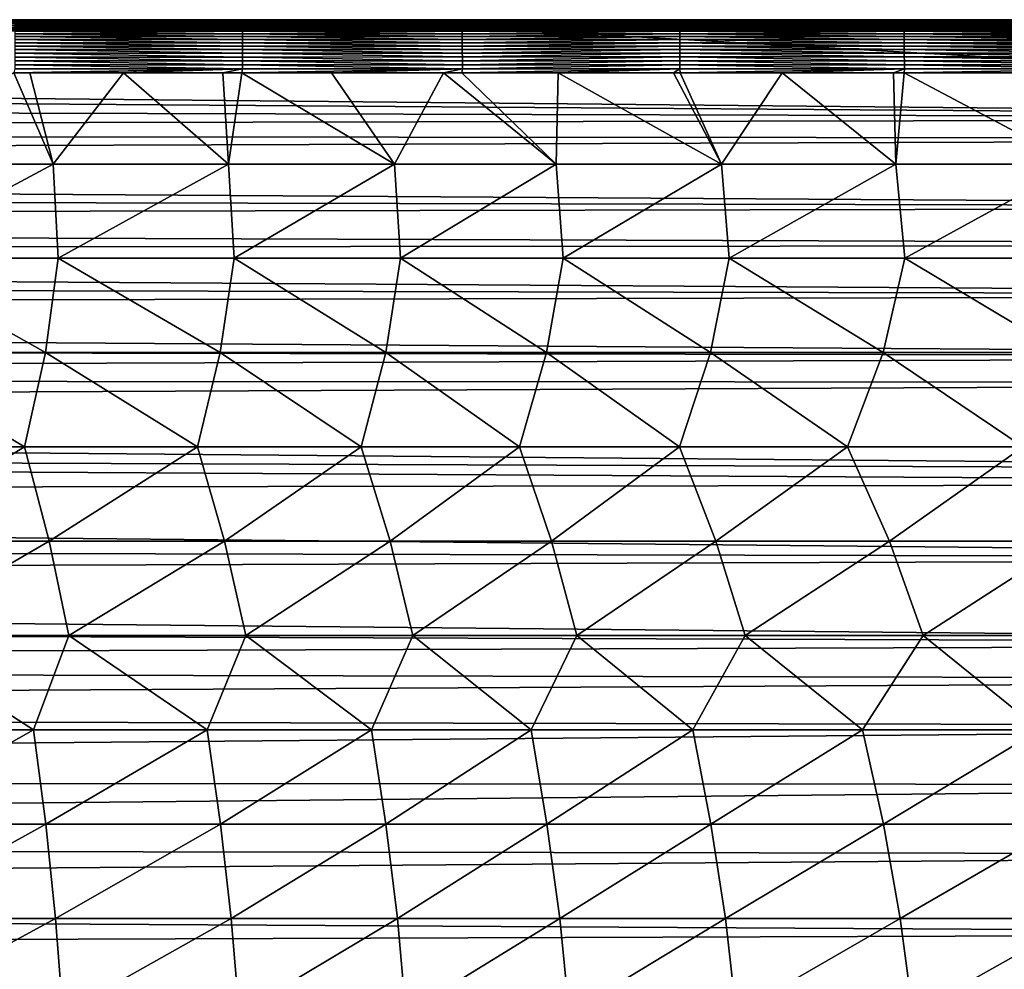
# Model space of a CAD drawing. Header units: metres. Extents: x -31 to 167, y -24 to 31.
# Tile 129 of 155: x 109 to 126, y 6 to 22. Entities that reach past the tile are written whole.
import ezdxf

# ---------------------------------------------------------------- set-up
doc = ezdxf.new("R2010")
doc.units = ezdxf.units.M
doc.layers.add('solid_12_381_042_XXX', color=7, linetype='CONTINUOUS')

msp = doc.modelspace()

# ---------------------------------------------------------------- linework, layer by layer
at = {"layer": 'solid_12_381_042_XXX'}
for points in [[(90, 22.5, 109.275703), (140.870148, 22.5, 113.861488), (145, 22.5, 113.768379)], [(145, 22.5, 111.521942), (90, 22.5, 109.275703), (145, 22.5, 113.768379)], [(90, 22.5, 109.275703), (138.359375, 22.5, 113.915016), (140.870148, 22.5, 113.861488)], [(90, 22.5, 109.275703), (136.76976, 22.5, 113.947441), (138.359375, 22.5, 113.915016)], [(90, 22.5, 109.275703), (132.662994, 22.5, 114.02552), (136.76976, 22.5, 113.947441)], [(90, 22.5, 109.275703), (132.464401, 22.5, 114.029099), (132.662994, 22.5, 114.02552)], [(90, 22.5, 109.275703), (128.499863, 22.5, 114.095352), (132.464401, 22.5, 114.029099)], [(90, 22.5, 109.275703), (127.231369, 22.5, 114.115143), (128.499863, 22.5, 114.095352)], [(90, 22.5, 109.275703), (124.454163, 22.5, 114.156616), (127.231369, 22.5, 114.115143)], [(90, 22.5, 109.275703), (122.58474, 22.5, 114.182297), (124.454163, 22.5, 114.156616)], [(90, 22.5, 109.275703), (120.543068, 22.5, 114.208038), (122.58474, 22.5, 114.182297)], [(90, 22.5, 109.275703), (118.088341, 22.5, 114.235878), (120.543068, 22.5, 114.208038)], [(90, 22.5, 109.275703), (116.681335, 22.5, 114.250275), (118.088341, 22.5, 114.235878)], [(90, 22.5, 109.275703), (113.50251, 22.5, 114.279587), (116.681335, 22.5, 114.250275)], [(90, 22.5, 109.275703), (112.786064, 22.5, 114.285835), (113.50251, 22.5, 114.279587)], [(90, 22.5, 109.275703), (109.439697, 22.5, 114.312439), (112.786064, 22.5, 114.285835)], [(90, 22.5, 109.275703), (108.795273, 22.5, 114.317009), (109.439697, 22.5, 114.312439)], [(145, 22.5, 111.521942), (145, 22.5, 109.275703), (90, 22.5, 109.275703)], [(145, 22.494688, 109.140945), (90, 22.5, 109.275703), (145, 22.5, 109.275703)], [(90, 22.498213, 109.183754), (90, 22.5, 109.275703), (145, 22.494688, 109.140945)], [(90, 22.487947, 109.095184), (90, 22.498213, 109.183754), (145, 22.494688, 109.140945)], [(90, 22.487947, 109.095184), (145, 22.494688, 109.140945), (145, 22.48793, 109.095093)], [(90, 22.465952, 109.010979), (90, 22.487947, 109.095184), (145, 22.48793, 109.095093)], [(90, 22.465952, 109.010979), (145, 22.48793, 109.095093), (145, 22.465788, 109.010506)], [(90, 22.4312, 108.931091), (90, 22.465952, 109.010979), (145, 22.465788, 109.010506)], [(90, 22.4312, 108.931091), (145, 22.465788, 109.010506), (145, 22.431112, 108.930923)], [(90, 22.4312, 108.931091), (145, 22.431112, 108.930923), (145, 22.407797, 108.890213)], [(90, 22.384474, 108.854919), (90, 22.4312, 108.931091), (145, 22.407797, 108.890213)], [(90, 22.384474, 108.854919), (145, 22.407797, 108.890213), (145, 22.328754, 108.781067)], [(90, 22.384474, 108.854919), (145, 22.328754, 108.781067), (117.499939, 22.328751, 108.781059)], [(90, 22.384474, 108.854919), (117.499939, 22.328751, 108.781059), (90, 22.328833, 108.781166)], [(108.826462, 22.497236, 114.388275), (109.439697, 22.5, 114.312439), (108.795273, 22.5, 114.317009)], [(108.826462, 22.497236, 114.388275), (112.834526, 22.49728, 114.357048), (109.439697, 22.5, 114.312439)], [(108.826462, 22.497236, 114.388275), (112.835114, 22.489288, 114.428345), (112.834526, 22.49728, 114.357048)], [(108.826462, 22.497236, 114.388275), (108.826973, 22.489204, 114.459541), (112.835114, 22.489288, 114.428345)], [(108.826973, 22.489204, 114.459541), (112.835693, 22.476164, 114.498894), (112.835114, 22.489288, 114.428345)], [(108.826973, 22.489204, 114.459541), (108.827477, 22.476048, 114.53006), (112.835693, 22.476164, 114.498894)], [(108.827477, 22.476048, 114.53006), (112.836266, 22.458052, 114.568359), (112.835693, 22.476164, 114.498894)], [(108.827477, 22.476048, 114.53006), (108.827972, 22.457907, 114.59948), (112.836266, 22.458052, 114.568359)], [(108.827972, 22.457907, 114.59948), (112.83683, 22.435093, 114.636383), (112.836266, 22.458052, 114.568359)], [(108.827972, 22.457907, 114.59948), (108.828453, 22.434925, 114.667465), (112.83683, 22.435093, 114.636383)], [(108.828453, 22.434925, 114.667465), (112.837372, 22.407434, 114.702621), (112.83683, 22.435093, 114.636383)], [(108.828453, 22.434925, 114.667465), (108.828926, 22.407248, 114.733673), (112.837372, 22.407434, 114.702621)], [(108.828926, 22.407248, 114.733673), (112.837898, 22.375216, 114.766739), (112.837372, 22.407434, 114.702621)], [(108.828926, 22.407248, 114.733673), (108.829384, 22.375017, 114.797745), (112.837898, 22.375216, 114.766739)], [(108.829384, 22.375017, 114.797745), (112.838409, 22.338583, 114.828384), (112.837898, 22.375216, 114.766739)], [(108.829384, 22.375017, 114.797745), (108.829819, 22.338373, 114.859352), (112.838409, 22.338583, 114.828384)], [(112.834526, 22.49728, 114.357048), (112.786064, 22.5, 114.285835), (109.439697, 22.5, 114.312439)], [(113.50251, 22.5, 114.279587), (112.786064, 22.5, 114.285835), (116.700806, 22.497295, 114.321938)], [(112.834526, 22.49728, 114.357048), (116.700806, 22.497295, 114.321938), (112.786064, 22.5, 114.285835)], [(112.834526, 22.49728, 114.357048), (116.701515, 22.489315, 114.393242), (116.700806, 22.497295, 114.321938)], [(112.834526, 22.49728, 114.357048), (112.835114, 22.489288, 114.428345), (116.701515, 22.489315, 114.393242)], [(112.835114, 22.489288, 114.428345), (116.702217, 22.4762, 114.463806), (116.701515, 22.489315, 114.393242)], [(112.835114, 22.489288, 114.428345), (112.835693, 22.476164, 114.498894), (116.702217, 22.4762, 114.463806)], [(112.835693, 22.476164, 114.498894), (116.702911, 22.458097, 114.533279), (116.702217, 22.4762, 114.463806)], [(112.835693, 22.476164, 114.498894), (112.836266, 22.458052, 114.568359), (116.702911, 22.458097, 114.533279)], [(112.836266, 22.458052, 114.568359), (116.703583, 22.435148, 114.601311), (116.702911, 22.458097, 114.533279)], [(112.836266, 22.458052, 114.568359), (112.83683, 22.435093, 114.636383), (116.703583, 22.435148, 114.601311)], [(112.83683, 22.435093, 114.636383), (116.704247, 22.407494, 114.667564), (116.703583, 22.435148, 114.601311)], [(112.83683, 22.435093, 114.636383), (112.837372, 22.407434, 114.702621), (116.704247, 22.407494, 114.667564)], [(112.837372, 22.407434, 114.702621), (116.70488, 22.37528, 114.731697), (116.704247, 22.407494, 114.667564)], [(112.837372, 22.407434, 114.702621), (112.837898, 22.375216, 114.766739), (116.70488, 22.37528, 114.731697)], [(112.837898, 22.375216, 114.766739), (116.705498, 22.33865, 114.793358), (116.70488, 22.37528, 114.731697)], [(112.837898, 22.375216, 114.766739), (112.838409, 22.338583, 114.828384), (116.705498, 22.33865, 114.793358)], [(116.700806, 22.497295, 114.321938), (116.681335, 22.5, 114.250275), (113.50251, 22.5, 114.279587)], [(118.088341, 22.5, 114.235878), (116.681335, 22.5, 114.250275), (116.700806, 22.497295, 114.321938)], [(116.700806, 22.497295, 114.321938), (120.543068, 22.5, 114.208038), (118.088341, 22.5, 114.235878)], [(116.700806, 22.497295, 114.321938), (120.52887, 22.497293, 114.279861), (120.543068, 22.5, 114.208038)], [(116.700806, 22.497295, 114.321938), (116.701515, 22.489315, 114.393242), (120.52887, 22.497293, 114.279861)], [(116.701515, 22.489315, 114.393242), (120.529724, 22.489311, 114.351166), (120.52887, 22.497293, 114.279861)], [(116.701515, 22.489315, 114.393242), (116.702217, 22.4762, 114.463806), (120.529724, 22.489311, 114.351166)], [(116.702217, 22.4762, 114.463806), (120.530579, 22.476194, 114.42173), (120.529724, 22.489311, 114.351166)], [(116.702217, 22.4762, 114.463806), (116.702911, 22.458097, 114.533279), (120.530579, 22.476194, 114.42173)], [(116.702911, 22.458097, 114.533279), (120.53141, 22.45809, 114.491196), (120.530579, 22.476194, 114.42173)], [(116.702911, 22.458097, 114.533279), (116.703583, 22.435148, 114.601311), (120.53141, 22.45809, 114.491196)], [(116.703583, 22.435148, 114.601311), (120.532234, 22.435139, 114.559227), (120.53141, 22.45809, 114.491196)], [(116.703583, 22.435148, 114.601311), (116.704247, 22.407494, 114.667564), (120.532234, 22.435139, 114.559227)], [(116.704247, 22.407494, 114.667564), (120.533028, 22.407484, 114.625481), (120.532234, 22.435139, 114.559227)], [(116.704247, 22.407494, 114.667564), (116.70488, 22.37528, 114.731697), (120.533028, 22.407484, 114.625481)], [(116.70488, 22.37528, 114.731697), (120.533806, 22.375271, 114.689606), (120.533028, 22.407484, 114.625481)], [(116.70488, 22.37528, 114.731697), (116.705498, 22.33865, 114.793358), (120.533806, 22.375271, 114.689606)], [(116.705498, 22.33865, 114.793358), (120.534546, 22.33864, 114.751259), (120.533806, 22.375271, 114.689606)], [(120.52887, 22.497293, 114.279861), (122.58474, 22.5, 114.182297), (120.543068, 22.5, 114.208038)], [(120.52887, 22.497293, 114.279861), (124.477798, 22.497324, 114.227913), (122.58474, 22.5, 114.182297)], [(120.52887, 22.497293, 114.279861), (124.478798, 22.489367, 114.299232), (124.477798, 22.497324, 114.227913)], [(120.52887, 22.497293, 114.279861), (120.529724, 22.489311, 114.351166), (124.478798, 22.489367, 114.299232)], [(120.529724, 22.489311, 114.351166), (124.479782, 22.476274, 114.36982), (124.478798, 22.489367, 114.299232)], [(120.529724, 22.489311, 114.351166), (120.530579, 22.476194, 114.42173), (124.479782, 22.476274, 114.36982)], [(120.530579, 22.476194, 114.42173), (124.480759, 22.458189, 114.439308), (124.479782, 22.476274, 114.36982)], [(120.530579, 22.476194, 114.42173), (120.53141, 22.45809, 114.491196), (124.480759, 22.458189, 114.439308)], [(120.53141, 22.45809, 114.491196), (124.481705, 22.435253, 114.507362), (124.480759, 22.458189, 114.439308)], [(120.53141, 22.45809, 114.491196), (120.532234, 22.435139, 114.559227), (124.481705, 22.435253, 114.507362)], [(120.532234, 22.435139, 114.559227), (124.482635, 22.407612, 114.573639), (124.481705, 22.435253, 114.507362)], [(120.532234, 22.435139, 114.559227), (120.533028, 22.407484, 114.625481), (124.482635, 22.407612, 114.573639)], [(120.533028, 22.407484, 114.625481), (124.483536, 22.375406, 114.637794), (124.482635, 22.407612, 114.573639)], [(120.533028, 22.407484, 114.625481), (120.533806, 22.375271, 114.689606), (124.483536, 22.375406, 114.637794)], [(120.533806, 22.375271, 114.689606), (124.484398, 22.338781, 114.699471), (124.483536, 22.375406, 114.637794)], [(120.533806, 22.375271, 114.689606), (120.534546, 22.33864, 114.751259), (124.484398, 22.338781, 114.699471)], [(124.477798, 22.497324, 114.227913), (124.454163, 22.5, 114.156616), (122.58474, 22.5, 114.182297)], [(127.231369, 22.5, 114.115143), (124.454163, 22.5, 114.156616), (128.54715, 22.497335, 114.166687)], [(124.477798, 22.497324, 114.227913), (128.54715, 22.497335, 114.166687), (124.454163, 22.5, 114.156616)], [(124.477798, 22.497324, 114.227913), (128.548294, 22.489391, 114.238022), (128.54715, 22.497335, 114.166687)], [(124.477798, 22.497324, 114.227913), (124.478798, 22.489367, 114.299232), (128.548294, 22.489391, 114.238022)], [(124.478798, 22.489367, 114.299232), (128.549438, 22.476307, 114.308609), (128.548294, 22.489391, 114.238022)], [(124.478798, 22.489367, 114.299232), (124.479782, 22.476274, 114.36982), (128.549438, 22.476307, 114.308609)], [(124.479782, 22.476274, 114.36982), (128.550552, 22.458231, 114.378113), (128.549438, 22.476307, 114.308609)], [(124.479782, 22.476274, 114.36982), (124.480759, 22.458189, 114.439308), (128.550552, 22.458231, 114.378113)], [(124.480759, 22.458189, 114.439308), (128.551651, 22.435301, 114.446175), (128.550552, 22.458231, 114.378113)], [(124.480759, 22.458189, 114.439308), (124.481705, 22.435253, 114.507362), (128.551651, 22.435301, 114.446175)], [(124.481705, 22.435253, 114.507362), (128.552704, 22.407665, 114.512466), (128.551651, 22.435301, 114.446175)], [(124.481705, 22.435253, 114.507362), (124.482635, 22.407612, 114.573639), (128.552704, 22.407665, 114.512466)], [(124.482635, 22.407612, 114.573639), (128.553741, 22.375463, 114.576622), (128.552704, 22.407665, 114.512466)], [(124.482635, 22.407612, 114.573639), (124.483536, 22.375406, 114.637794), (128.553741, 22.375463, 114.576622)], [(124.483536, 22.375406, 114.637794), (128.554733, 22.338842, 114.638313), (128.553741, 22.375463, 114.576622)], [(124.483536, 22.375406, 114.637794), (124.484398, 22.338781, 114.699471), (128.554733, 22.338842, 114.638313)], [(90, 22.328833, 108.781166), (117.499939, 22.328751, 108.781059), (16.400711, 22.017408, 108.388771)], [(16.400711, 22.017408, 108.388771), (117.499939, 22.328751, 108.781059), (144.999969, 20.76133, 106.882416)], [(108.829819, 22.338373, 114.859352), (112.838898, 22.297676, 114.887215), (112.838409, 22.338583, 114.828384)], [(108.829819, 22.338373, 114.859352), (108.830238, 22.297464, 114.918144), (112.838898, 22.297676, 114.887215)], [(108.830238, 22.297464, 114.918144), (112.839355, 22.252642, 114.942886), (112.838898, 22.297676, 114.887215)], [(108.830238, 22.297464, 114.918144), (108.830635, 22.252428, 114.973778), (112.839355, 22.252642, 114.942886)], [(108.830635, 22.252428, 114.973778), (112.839783, 22.203625, 114.995056), (112.839355, 22.252642, 114.942886)], [(108.830635, 22.252428, 114.973778), (108.831009, 22.203415, 115.025909), (112.839783, 22.203625, 114.995056)], [(108.831009, 22.203415, 115.025909), (112.840179, 22.150866, 115.043472), (112.839783, 22.203625, 114.995056)], [(108.831009, 22.203415, 115.025909), (108.831352, 22.150663, 115.074287), (112.840179, 22.150866, 115.043472)], [(112.838409, 22.338583, 114.828384), (116.706085, 22.297747, 114.852196), (116.705498, 22.33865, 114.793358)], [(112.838409, 22.338583, 114.828384), (112.838898, 22.297676, 114.887215), (116.706085, 22.297747, 114.852196)], [(112.838898, 22.297676, 114.887215), (116.706635, 22.252712, 114.907883), (116.706085, 22.297747, 114.852196)], [(112.838898, 22.297676, 114.887215), (112.839355, 22.252642, 114.942886), (116.706635, 22.252712, 114.907883)], [(112.839355, 22.252642, 114.942886), (116.707153, 22.203693, 114.96006), (116.706635, 22.252712, 114.907883)], [(112.839355, 22.252642, 114.942886), (112.839783, 22.203625, 114.995056), (116.707153, 22.203693, 114.96006)], [(112.839783, 22.203625, 114.995056), (116.707642, 22.150932, 115.008484), (116.707153, 22.203693, 114.96006)], [(112.839783, 22.203625, 114.995056), (112.840179, 22.150866, 115.043472), (116.707642, 22.150932, 115.008484)], [(116.705498, 22.33865, 114.793358), (116.706085, 22.297747, 114.852196), (120.534546, 22.33864, 114.751259)], [(116.706085, 22.297747, 114.852196), (120.535255, 22.297735, 114.810097), (120.534546, 22.33864, 114.751259)], [(116.706085, 22.297747, 114.852196), (116.706635, 22.252712, 114.907883), (120.535255, 22.297735, 114.810097)], [(116.706635, 22.252712, 114.907883), (120.535927, 22.252701, 114.865776), (120.535255, 22.297735, 114.810097)], [(116.706635, 22.252712, 114.907883), (116.707153, 22.203693, 114.96006), (120.535927, 22.252701, 114.865776)], [(116.707153, 22.203693, 114.96006), (120.536552, 22.203684, 114.917953), (120.535927, 22.252701, 114.865776)], [(116.707153, 22.203693, 114.96006), (116.707642, 22.150932, 115.008484), (120.536552, 22.203684, 114.917953)], [(116.707642, 22.150932, 115.008484), (120.53714, 22.150921, 114.966377), (120.536552, 22.203684, 114.917953)], [(117.499939, 22.328751, 108.781059), (145, 22.328754, 108.781067), (144.999969, 20.76133, 106.882416)], [(120.534546, 22.33864, 114.751259), (124.485222, 22.29788, 114.758339), (124.484398, 22.338781, 114.699471)], [(120.534546, 22.33864, 114.751259), (120.535255, 22.297735, 114.810097), (124.485222, 22.29788, 114.758339)], [(120.535255, 22.297735, 114.810097), (124.486, 22.252846, 114.814041), (124.485222, 22.29788, 114.758339)], [(120.535255, 22.297735, 114.810097), (120.535927, 22.252701, 114.865776), (124.486, 22.252846, 114.814041)], [(120.535927, 22.252701, 114.865776), (124.486732, 22.203827, 114.866249), (124.486, 22.252846, 114.814041)], [(120.535927, 22.252701, 114.865776), (120.536552, 22.203684, 114.917953), (124.486732, 22.203827, 114.866249)], [(120.536552, 22.203684, 114.917953), (124.487404, 22.15106, 114.914688), (124.486732, 22.203827, 114.866249)], [(120.536552, 22.203684, 114.917953), (120.53714, 22.150921, 114.966377), (124.487404, 22.15106, 114.914688)], [(124.484398, 22.338781, 114.699471), (128.555679, 22.297941, 114.697189), (128.554733, 22.338842, 114.638313)], [(124.484398, 22.338781, 114.699471), (124.485222, 22.29788, 114.758339), (128.555679, 22.297941, 114.697189)], [(124.485222, 22.29788, 114.758339), (128.55658, 22.252909, 114.752899), (128.555679, 22.297941, 114.697189)], [(124.485222, 22.29788, 114.758339), (124.486, 22.252846, 114.814041), (128.55658, 22.252909, 114.752899)], [(124.486, 22.252846, 114.814041), (128.557419, 22.203886, 114.805115), (128.55658, 22.252909, 114.752899)], [(124.486, 22.252846, 114.814041), (124.486732, 22.203827, 114.866249), (128.557419, 22.203886, 114.805115)], [(124.486732, 22.203827, 114.866249), (128.558197, 22.151117, 114.853569), (128.557419, 22.203886, 114.805115)], [(124.486732, 22.203827, 114.866249), (124.487404, 22.15106, 114.914688), (128.558197, 22.151117, 114.853569)], [(17.274708, 21.67658, 107.967888), (16.400711, 22.017408, 108.388771), (144.999969, 20.76133, 106.882416)], [(108.831352, 22.150663, 115.074287), (112.840546, 22.094696, 115.087959), (112.840179, 22.150866, 115.043472)], [(108.831352, 22.150663, 115.074287), (108.831673, 22.094505, 115.118744), (112.840546, 22.094696, 115.087959)], [(108.831673, 22.094505, 115.118744), (112.840881, 22.03545, 115.128365), (112.840546, 22.094696, 115.087959)], [(108.831673, 22.094505, 115.118744), (108.831963, 22.035273, 115.159119), (112.840881, 22.03545, 115.128365)], [(108.831963, 22.035273, 115.159119), (112.841179, 21.973461, 115.164513), (112.840881, 22.03545, 115.128365)], [(108.831963, 22.035273, 115.159119), (108.832214, 21.973305, 115.195244), (112.841179, 21.973461, 115.164513)], [(112.840179, 22.150866, 115.043472), (116.708084, 22.094757, 115.052986), (116.707642, 22.150932, 115.008484)], [(112.840179, 22.150866, 115.043472), (112.840546, 22.094696, 115.087959), (116.708084, 22.094757, 115.052986)], [(112.840546, 22.094696, 115.087959), (116.708481, 22.035505, 115.093399), (116.708084, 22.094757, 115.052986)], [(112.840546, 22.094696, 115.087959), (112.840881, 22.03545, 115.128365), (116.708481, 22.035505, 115.093399)], [(112.840881, 22.03545, 115.128365), (116.708839, 21.973513, 115.129555), (116.708481, 22.035505, 115.093399)], [(112.840881, 22.03545, 115.128365), (112.841179, 21.973461, 115.164513), (116.708839, 21.973513, 115.129555)], [(116.707642, 22.150932, 115.008484), (116.708084, 22.094757, 115.052986), (120.53714, 22.150921, 114.966377)], [(116.708084, 22.094757, 115.052986), (120.537674, 22.094748, 115.010872), (120.53714, 22.150921, 114.966377)], [(116.708084, 22.094757, 115.052986), (116.708481, 22.035505, 115.093399), (120.537674, 22.094748, 115.010872)], [(116.708481, 22.035505, 115.093399), (120.538162, 22.035498, 115.051285), (120.537674, 22.094748, 115.010872)], [(116.708481, 22.035505, 115.093399), (116.708839, 21.973513, 115.129555), (120.538162, 22.035498, 115.051285)], [(116.708839, 21.973513, 115.129555), (120.538597, 21.973505, 115.08744), (120.538162, 22.035498, 115.051285)], [(120.53714, 22.150921, 114.966377), (124.488029, 22.094877, 114.959206), (124.487404, 22.15106, 114.914688)], [(120.53714, 22.150921, 114.966377), (120.537674, 22.094748, 115.010872), (124.488029, 22.094877, 114.959206)], [(120.537674, 22.094748, 115.010872), (124.488594, 22.035616, 114.999634), (124.488029, 22.094877, 114.959206)], [(120.537674, 22.094748, 115.010872), (120.538162, 22.035498, 115.051285), (124.488594, 22.035616, 114.999634)], [(120.538162, 22.035498, 115.051285), (124.489105, 21.973612, 115.035812), (124.488594, 22.035616, 114.999634)], [(120.538162, 22.035498, 115.051285), (120.538597, 21.973505, 115.08744), (124.489105, 21.973612, 115.035812)], [(124.487404, 22.15106, 114.914688), (128.558914, 22.094933, 114.898094), (128.558197, 22.151117, 114.853569)], [(124.487404, 22.15106, 114.914688), (124.488029, 22.094877, 114.959206), (128.558914, 22.094933, 114.898094)], [(124.488029, 22.094877, 114.959206), (128.55957, 22.035667, 114.93853), (128.558914, 22.094933, 114.898094)], [(124.488029, 22.094877, 114.959206), (124.488594, 22.035616, 114.999634), (128.55957, 22.035667, 114.93853)], [(124.488594, 22.035616, 114.999634), (128.56015, 21.973658, 114.974709), (128.55957, 22.035667, 114.93853)], [(124.488594, 22.035616, 114.999634), (124.489105, 21.973612, 115.035812), (128.56015, 21.973658, 114.974709)], [(108.832214, 21.973305, 115.195244), (112.841438, 21.909069, 115.196243), (112.841179, 21.973461, 115.164513)], [(108.832214, 21.973305, 115.195244), (108.832443, 21.908934, 115.226952), (112.841438, 21.909069, 115.196243)], [(108.832443, 21.908934, 115.226952), (112.841667, 21.842606, 115.223396), (112.841438, 21.909069, 115.196243)], [(108.832443, 21.908934, 115.226952), (108.832634, 21.842495, 115.254082), (112.841667, 21.842606, 115.223396)], [(108.832634, 21.842495, 115.254082), (112.84185, 21.774406, 115.245804), (112.841667, 21.842606, 115.223396)], [(108.832634, 21.842495, 115.254082), (108.832794, 21.774321, 115.276474), (112.84185, 21.774406, 115.245804)], [(112.841179, 21.973461, 115.164513), (116.70916, 21.909113, 115.161293), (116.708839, 21.973513, 115.129555)], [(112.841179, 21.973461, 115.164513), (112.841438, 21.909069, 115.196243), (116.70916, 21.909113, 115.161293)], [(112.841438, 21.909069, 115.196243), (116.709427, 21.842642, 115.188454), (116.70916, 21.909113, 115.161293)], [(112.841438, 21.909069, 115.196243), (112.841667, 21.842606, 115.223396), (116.709427, 21.842642, 115.188454)], [(112.841667, 21.842606, 115.223396), (116.709648, 21.774435, 115.210861), (116.709427, 21.842642, 115.188454)], [(112.841667, 21.842606, 115.223396), (112.84185, 21.774406, 115.245804), (116.709648, 21.774435, 115.210861)], [(116.708839, 21.973513, 115.129555), (116.70916, 21.909113, 115.161293), (120.538597, 21.973505, 115.08744)], [(116.70916, 21.909113, 115.161293), (120.538979, 21.909105, 115.119179), (120.538597, 21.973505, 115.08744)], [(116.70916, 21.909113, 115.161293), (116.709427, 21.842642, 115.188454), (120.538979, 21.909105, 115.119179)], [(116.709427, 21.842642, 115.188454), (120.539307, 21.842636, 115.146332), (120.538979, 21.909105, 115.119179)], [(116.709427, 21.842642, 115.188454), (116.709648, 21.774435, 115.210861), (120.539307, 21.842636, 115.146332)], [(116.709648, 21.774435, 115.210861), (120.539574, 21.774431, 115.168739), (120.539307, 21.842636, 115.146332)], [(120.538597, 21.973505, 115.08744), (124.489548, 21.909199, 115.067558), (124.489105, 21.973612, 115.035812)], [(120.538597, 21.973505, 115.08744), (120.538979, 21.909105, 115.119179), (124.489548, 21.909199, 115.067558)], [(120.538979, 21.909105, 115.119179), (124.489929, 21.842712, 115.094727), (124.489548, 21.909199, 115.067558)], [(120.538979, 21.909105, 115.119179), (120.539307, 21.842636, 115.146332), (124.489929, 21.842712, 115.094727)], [(120.539307, 21.842636, 115.146332), (124.490242, 21.774488, 115.117149), (124.489929, 21.842712, 115.094727)], [(120.539307, 21.842636, 115.146332), (120.539574, 21.774431, 115.168739), (124.490242, 21.774488, 115.117149)], [(124.489105, 21.973612, 115.035812), (128.560654, 21.909237, 115.006462), (128.56015, 21.973658, 114.974709)], [(124.489105, 21.973612, 115.035812), (124.489548, 21.909199, 115.067558), (128.560654, 21.909237, 115.006462)], [(124.489548, 21.909199, 115.067558), (128.561096, 21.842745, 115.033638), (128.560654, 21.909237, 115.006462)], [(124.489548, 21.909199, 115.067558), (124.489929, 21.842712, 115.094727), (128.561096, 21.842745, 115.033638)], [(124.489929, 21.842712, 115.094727), (128.561462, 21.774513, 115.056061), (128.561096, 21.842745, 115.033638)], [(124.489929, 21.842712, 115.094727), (124.490242, 21.774488, 115.117149), (128.561462, 21.774513, 115.056061)], [(18.673498, 21.090904, 107.265732), (17.274708, 21.67658, 107.967888), (144.999969, 20.76133, 106.882416)], [(108.832794, 21.774321, 115.276474), (112.841995, 21.704807, 115.263298), (112.84185, 21.774406, 115.245804)], [(108.832794, 21.774321, 115.276474), (108.832924, 21.70475, 115.293953), (112.841995, 21.704807, 115.263298)], [(108.832924, 21.70475, 115.293953), (112.842094, 21.634144, 115.275711), (112.841995, 21.704807, 115.263298)], [(108.832924, 21.70475, 115.293953), (108.833008, 21.634115, 115.306366), (112.842094, 21.634144, 115.275711)], [(112.84185, 21.774406, 115.245804), (116.709824, 21.704826, 115.228355), (116.709648, 21.774435, 115.210861)], [(112.84185, 21.774406, 115.245804), (112.841995, 21.704807, 115.263298), (116.709824, 21.704826, 115.228355)], [(112.841995, 21.704807, 115.263298), (116.709953, 21.634153, 115.240784), (116.709824, 21.704826, 115.228355)], [(112.841995, 21.704807, 115.263298), (112.842094, 21.634144, 115.275711), (116.709953, 21.634153, 115.240784)], [(116.709648, 21.774435, 115.210861), (116.709824, 21.704826, 115.228355), (120.539574, 21.774431, 115.168739)], [(116.709824, 21.704826, 115.228355), (120.539787, 21.704824, 115.186234), (120.539574, 21.774431, 115.168739)], [(116.709824, 21.704826, 115.228355), (116.709953, 21.634153, 115.240784), (120.539787, 21.704824, 115.186234)], [(116.709953, 21.634153, 115.240784), (120.53994, 21.634153, 115.198654), (120.539787, 21.704824, 115.186234)], [(120.539574, 21.774431, 115.168739), (124.490486, 21.704865, 115.134651), (124.490242, 21.774488, 115.117149)], [(120.539574, 21.774431, 115.168739), (120.539787, 21.704824, 115.186234), (124.490486, 21.704865, 115.134651)], [(120.539787, 21.704824, 115.186234), (124.490662, 21.634172, 115.147079), (124.490486, 21.704865, 115.134651)], [(120.539787, 21.704824, 115.186234), (120.53994, 21.634153, 115.198654), (124.490662, 21.634172, 115.147079)], [(124.490242, 21.774488, 115.117149), (128.561737, 21.70488, 115.07357), (128.561462, 21.774513, 115.056061)], [(124.490242, 21.774488, 115.117149), (124.490486, 21.704865, 115.134651), (128.561737, 21.70488, 115.07357)], [(124.490486, 21.704865, 115.134651), (128.561935, 21.63418, 115.085999), (128.561737, 21.70488, 115.07357)], [(124.490486, 21.704865, 115.134651), (124.490662, 21.634172, 115.147079), (128.561935, 21.63418, 115.085999)], [(108.815132, 21.562752, 115.313675), (106.338196, 19.953411, 115.432114), (109.504051, 19.953411, 115.410278)], [(112.842094, 21.634144, 115.275711), (108.815132, 21.562752, 115.313675), (109.096375, 21.562752, 115.311661)], [(108.833008, 21.634115, 115.306366), (108.815132, 21.562752, 115.313675), (112.842094, 21.634144, 115.275711)], [(109.096375, 21.562752, 115.311661), (108.815132, 21.562752, 115.313675), (109.504051, 19.953411, 115.410278)], [(112.842094, 21.634144, 115.275711), (109.096375, 21.562752, 115.311661), (110.744354, 21.562752, 115.299477)], [(110.744354, 21.562752, 115.299477), (109.096375, 21.562752, 115.311661), (109.504051, 19.953411, 115.410278)], [(110.744354, 21.562752, 115.299477), (109.504051, 19.953411, 115.410278), (112.591835, 19.953411, 115.386513)], [(112.842094, 21.634144, 115.275711), (110.744354, 21.562752, 115.299477), (112.493202, 21.562752, 115.285751)], [(112.493202, 21.562752, 115.285751), (110.744354, 21.562752, 115.299477), (112.591835, 19.953411, 115.386513)], [(112.842094, 21.634144, 115.275711), (112.493202, 21.562752, 115.285751), (112.828804, 21.562752, 115.283005)], [(112.828804, 21.562752, 115.283005), (112.493202, 21.562752, 115.285751), (112.591835, 19.953411, 115.386513)], [(112.828804, 21.562752, 115.283005), (112.591835, 19.953411, 115.386513), (115.513084, 19.953411, 115.361076)], [(116.709953, 21.634153, 115.240784), (112.828804, 21.562752, 115.283005), (114.404701, 21.562752, 115.269577)], [(112.842094, 21.634144, 115.275711), (112.828804, 21.562752, 115.283005), (116.709953, 21.634153, 115.240784)], [(114.404701, 21.562752, 115.269577), (112.828804, 21.562752, 115.283005), (115.513084, 19.953411, 115.361076)], [(116.709953, 21.634153, 115.240784), (114.404701, 21.562752, 115.269577), (116.377846, 21.562752, 115.251244)], [(116.377846, 21.562752, 115.251244), (114.404701, 21.562752, 115.269577), (115.513084, 19.953411, 115.361076)], [(116.377846, 21.562752, 115.251244), (115.513084, 19.953411, 115.361076), (118.363007, 19.953411, 115.332336)], [(116.709953, 21.634153, 115.240784), (116.377846, 21.562752, 115.251244), (116.700478, 21.562752, 115.248055)], [(116.700478, 21.562752, 115.248055), (116.377846, 21.562752, 115.251244), (118.363007, 19.953411, 115.332336)], [(120.53994, 21.634153, 115.198654), (116.700478, 21.562752, 115.248055), (118.398247, 21.56275, 115.230385)], [(116.709953, 21.634153, 115.240784), (116.700478, 21.562752, 115.248055), (120.53994, 21.634153, 115.198654)], [(118.398247, 21.56275, 115.230385), (116.700478, 21.562752, 115.248055), (118.363007, 19.953411, 115.332336)], [(118.398247, 21.56275, 115.230385), (118.363007, 19.953411, 115.332336), (121.270393, 19.953411, 115.298447)], [(120.53994, 21.634153, 115.198654), (118.398247, 21.56275, 115.230385), (120.425583, 21.56275, 115.207191)], [(120.425583, 21.56275, 115.207191), (118.398247, 21.56275, 115.230385), (121.270393, 19.953411, 115.298447)], [(120.53994, 21.634153, 115.198654), (120.425583, 21.56275, 115.207191), (120.544044, 21.56275, 115.205772)], [(120.544044, 21.56275, 115.205772), (120.425583, 21.56275, 115.207191), (121.270393, 19.953411, 115.298447)], [(120.53994, 21.634153, 115.198654), (120.544044, 21.56275, 115.205772), (124.490662, 21.634172, 115.147079)], [(124.490662, 21.634172, 115.147079), (120.544044, 21.56275, 115.205772), (122.3395, 21.56275, 115.183281)], [(122.3395, 21.56275, 115.183281), (120.544044, 21.56275, 115.205772), (121.270393, 19.953411, 115.298447)], [(122.3395, 21.56275, 115.183281), (121.270393, 19.953411, 115.298447), (124.339485, 19.953411, 115.25795)], [(124.490662, 21.634172, 115.147079), (122.3395, 21.56275, 115.183281), (124.300377, 21.562752, 115.156921)], [(124.300377, 21.562752, 115.156921), (122.3395, 21.56275, 115.183281), (124.339485, 19.953411, 115.25795)], [(124.490662, 21.634172, 115.147079), (124.300377, 21.562752, 115.156921), (124.48896, 21.562752, 115.154289)], [(124.48896, 21.562752, 115.154289), (124.300377, 21.562752, 115.156921), (124.339485, 19.953411, 115.25795)], [(124.48896, 21.562752, 115.154289), (124.339485, 19.953411, 115.25795), (127.521774, 19.953411, 115.211166)], [(128.561935, 21.63418, 115.085999), (124.48896, 21.562752, 115.154289), (126.397224, 21.56275, 115.126717)], [(124.490662, 21.634172, 115.147079), (124.48896, 21.562752, 115.154289), (128.561935, 21.63418, 115.085999)], [(126.397224, 21.56275, 115.126717), (124.48896, 21.562752, 115.154289), (127.521774, 19.953411, 115.211166)], [(19.972103, 20.506042, 106.591385), (18.673498, 21.090904, 107.265732), (144.999969, 20.76133, 106.882416)], [(19.972103, 20.506042, 106.591385), (144.999969, 20.76133, 106.882416), (145, 20.406446, 106.47924)], [(21.047884, 19.986946, 106.015511), (19.972103, 20.506042, 106.591385), (145, 20.406446, 106.47924)], [(21.047884, 19.986946, 106.015511), (145, 20.406446, 106.47924), (145.000046, 19.196424, 105.179581)], [(22.070379, 19.468142, 105.461304), (21.047884, 19.986946, 106.015511), (145.000046, 19.196424, 105.179581)], [(106.416023, 18.297895, 115.536568), (109.504051, 19.953411, 115.410278), (106.338196, 19.953411, 115.432114)], [(106.416023, 18.297895, 115.536568), (109.596161, 18.297895, 115.514565), (109.504051, 19.953411, 115.410278)], [(109.596161, 18.297895, 115.514565), (112.591835, 19.953411, 115.386513), (109.504051, 19.953411, 115.410278)], [(109.596161, 18.297895, 115.514565), (112.69162, 18.297895, 115.490662), (112.591835, 19.953411, 115.386513)], [(112.69162, 18.297895, 115.490662), (115.513084, 19.953411, 115.361076), (112.591835, 19.953411, 115.386513)], [(112.69162, 18.297895, 115.490662), (115.620415, 18.297895, 115.465034), (115.513084, 19.953411, 115.361076)], [(115.620415, 18.297895, 115.465034), (118.363007, 19.953411, 115.332336), (115.513084, 19.953411, 115.361076)], [(115.620415, 18.297895, 115.465034), (118.482109, 18.297895, 115.436005), (118.363007, 19.953411, 115.332336)], [(118.482109, 18.297895, 115.436005), (121.270393, 19.953411, 115.298447), (118.363007, 19.953411, 115.332336)], [(118.482109, 18.297895, 115.436005), (121.407143, 18.297895, 115.401703), (121.270393, 19.953411, 115.298447)], [(121.407143, 18.297895, 115.401703), (124.339485, 19.953411, 115.25795), (121.270393, 19.953411, 115.298447)], [(121.407143, 18.297895, 115.401703), (124.49704, 18.297895, 115.360718), (124.339485, 19.953411, 115.25795)], [(124.49704, 18.297895, 115.360718), (127.521774, 19.953411, 115.211166), (124.339485, 19.953411, 115.25795)], [(124.49704, 18.297895, 115.360718), (127.695244, 18.297895, 115.313438), (127.521774, 19.953411, 115.211166)], [(23.034567, 18.952549, 104.931702), (22.070379, 19.468142, 105.461304), (145.000046, 19.196424, 105.179581)], [(23.034567, 18.952549, 104.931702), (145.000046, 19.196424, 105.179581), (145.000015, 18.526936, 104.510376)], [(23.955513, 18.434231, 104.420502), (23.034567, 18.952549, 104.931702), (145.000015, 18.526936, 104.510376)], [(23.955513, 18.434231, 104.420502), (145.000015, 18.526936, 104.510376), (144.999924, 17.648991, 103.686493)], [(24.848284, 17.90757, 103.922836), (23.955513, 18.434231, 104.420502), (144.999924, 17.648991, 103.686493)], [(106.227234, 16.638573, 115.641876), (109.372108, 16.638573, 115.620285), (106.416023, 18.297895, 115.536568)], [(109.372108, 16.638573, 115.620285), (109.596161, 18.297895, 115.514565), (106.416023, 18.297895, 115.536568)], [(109.372108, 16.638573, 115.620285), (112.448738, 16.638573, 115.596725), (109.596161, 18.297895, 115.514565)], [(112.448738, 16.638573, 115.596725), (112.69162, 18.297895, 115.490662), (109.596161, 18.297895, 115.514565)], [(112.448738, 16.638573, 115.596725), (115.359596, 16.638573, 115.571556), (112.69162, 18.297895, 115.490662)], [(115.359596, 16.638573, 115.571556), (115.620415, 18.297895, 115.465034), (112.69162, 18.297895, 115.490662)], [(115.359596, 16.638573, 115.571556), (118.193192, 16.638573, 115.543228), (115.620415, 18.297895, 115.465034)], [(118.193192, 16.638573, 115.543228), (118.482109, 18.297895, 115.436005), (115.620415, 18.297895, 115.465034)], [(118.193192, 16.638573, 115.543228), (121.075897, 16.638573, 115.509911), (118.482109, 18.297895, 115.436005)], [(121.075897, 16.638573, 115.509911), (121.407143, 18.297895, 115.401703), (118.482109, 18.297895, 115.436005)], [(121.075897, 16.638573, 115.509911), (124.115005, 16.638573, 115.470131), (121.407143, 18.297895, 115.401703)], [(124.115005, 16.638573, 115.470131), (124.49704, 18.297895, 115.360718), (121.407143, 18.297895, 115.401703)], [(124.115005, 16.638573, 115.470131), (127.274307, 16.638573, 115.424065), (124.49704, 18.297895, 115.360718)], [(127.274307, 16.638573, 115.424065), (127.695244, 18.297895, 115.313438), (124.49704, 18.297895, 115.360718)], [(25.707855, 17.375448, 103.442162), (24.848284, 17.90757, 103.922836), (144.999924, 17.648991, 103.686493)], [(25.707855, 17.375448, 103.442162), (144.999924, 17.648991, 103.686493), (144.999893, 16.569122, 102.755234)], [(26.638992, 16.766525, 102.918892), (25.707855, 17.375448, 103.442162), (144.999893, 16.569122, 102.755234)], [(27.502081, 16.168051, 102.431412), (26.638992, 16.766525, 102.918892), (144.999893, 16.569122, 102.755234)], [(27.502081, 16.168051, 102.431412), (144.999893, 16.569122, 102.755234), (144.999954, 16.107777, 102.383728)], [(105.917549, 14.978, 115.7453), (109.00119, 14.978, 115.724403), (106.227234, 16.638573, 115.641876)], [(109.00119, 14.978, 115.724403), (109.372108, 16.638573, 115.620285), (106.227234, 16.638573, 115.641876)], [(109.00119, 14.978, 115.724403), (112.044907, 14.978, 115.701416), (109.372108, 16.638573, 115.620285)], [(112.044907, 14.978, 115.701416), (112.448738, 16.638573, 115.596725), (109.372108, 16.638573, 115.620285)], [(112.044907, 14.978, 115.701416), (114.92733, 14.978, 115.676964), (112.448738, 16.638573, 115.596725)], [(114.92733, 14.978, 115.676964), (115.359596, 16.638573, 115.571556), (112.448738, 16.638573, 115.596725)], [(114.92733, 14.978, 115.676964), (117.717003, 14.978, 115.649742), (115.359596, 16.638573, 115.571556)], [(117.717003, 14.978, 115.649742), (118.193192, 16.638573, 115.543228), (115.359596, 16.638573, 115.571556)], [(117.717003, 14.978, 115.649742), (120.533501, 14.978, 115.617981), (118.193192, 16.638573, 115.543228)], [(120.533501, 14.978, 115.617981), (121.075897, 16.638573, 115.509911), (118.193192, 16.638573, 115.543228)], [(120.533501, 14.978, 115.617981), (123.488503, 14.978, 115.580139), (121.075897, 16.638573, 115.509911)], [(123.488503, 14.978, 115.580139), (124.115005, 16.638573, 115.470131), (121.075897, 16.638573, 115.509911)], [(123.488503, 14.978, 115.580139), (126.580452, 14.978, 115.536064), (124.115005, 16.638573, 115.470131)], [(126.580452, 14.978, 115.536064), (127.274307, 16.638573, 115.424065), (124.115005, 16.638573, 115.470131)], [(28.303297, 15.576653, 101.97419), (27.502081, 16.168051, 102.431412), (144.999954, 16.107777, 102.383728)], [(28.303297, 15.576653, 101.97419), (144.999954, 16.107777, 102.383728), (145.00058, 14.552499, 101.236214)], [(29.048815, 14.988964, 101.542625), (28.303297, 15.576653, 101.97419), (145.00058, 14.552499, 101.236214)], [(29.048815, 14.988964, 101.542625), (145.00058, 14.552499, 101.236214), (145.000717, 14.326185, 101.081863)], [(30.024618, 14.152139, 100.965179), (29.048815, 14.988964, 101.542625), (145.000717, 14.326185, 101.081863)], [(106.282478, 13.316502, 115.840111), (109.00119, 14.978, 115.724403), (105.917549, 14.978, 115.7453)], [(106.282478, 13.316502, 115.840111), (109.437729, 13.316502, 115.818398), (109.00119, 14.978, 115.724403)], [(109.437729, 13.316502, 115.818398), (112.044907, 14.978, 115.701416), (109.00119, 14.978, 115.724403)], [(109.437729, 13.316502, 115.818398), (112.519989, 13.316502, 115.794739), (112.044907, 14.978, 115.701416)], [(112.519989, 13.316502, 115.794739), (114.92733, 14.978, 115.676964), (112.044907, 14.978, 115.701416)], [(112.519989, 13.316502, 115.794739), (115.436157, 13.316502, 115.76944), (114.92733, 14.978, 115.676964)], [(115.436157, 13.316502, 115.76944), (117.717003, 14.978, 115.649742), (114.92733, 14.978, 115.676964)], [(115.436157, 13.316502, 115.76944), (118.277969, 13.316502, 115.740906), (117.717003, 14.978, 115.649742)], [(118.277969, 13.316502, 115.740906), (120.533501, 14.978, 115.617981), (117.717003, 14.978, 115.649742)], [(118.277969, 13.316502, 115.740906), (121.17292, 13.316502, 115.707314), (120.533501, 14.978, 115.617981)], [(121.17292, 13.316502, 115.707314), (123.488503, 14.978, 115.580139), (120.533501, 14.978, 115.617981)], [(121.17292, 13.316502, 115.707314), (124.226906, 13.316502, 115.667183), (123.488503, 14.978, 115.580139)], [(124.226906, 13.316502, 115.667183), (126.580452, 14.978, 115.536064), (123.488503, 14.978, 115.580139)], [(124.226906, 13.316502, 115.667183), (127.397766, 13.316502, 115.620766), (126.580452, 14.978, 115.536064)], [(30.024618, 14.152139, 100.965179), (145.000717, 14.326185, 101.081863), (145.00174, 13.014167, 100.241463)], [(30.951422, 13.270651, 100.399101), (30.024618, 14.152139, 100.965179), (145.00174, 13.014167, 100.241463)], [(31.576788, 12.61931, 100.0047), (30.951422, 13.270651, 100.399101), (145.00174, 13.014167, 100.241463)], [(106.575974, 11.6551, 115.929337), (109.437729, 13.316502, 115.818398), (106.282478, 13.316502, 115.840111)], [(106.575974, 11.6551, 115.929337), (109.784615, 11.6551, 115.90699), (109.437729, 13.316502, 115.818398)], [(109.784615, 11.6551, 115.90699), (112.519989, 13.316502, 115.794739), (109.437729, 13.316502, 115.818398)], [(109.784615, 11.6551, 115.90699), (112.89547, 11.6551, 115.882797), (112.519989, 13.316502, 115.794739)], [(112.89547, 11.6551, 115.882797), (115.436157, 13.316502, 115.76944), (112.519989, 13.316502, 115.794739)], [(112.89547, 11.6551, 115.882797), (115.840187, 11.6551, 115.856773), (115.436157, 13.316502, 115.76944)], [(115.840187, 11.6551, 115.856773), (118.277969, 13.316502, 115.740906), (115.436157, 13.316502, 115.76944)], [(115.840187, 11.6551, 115.856773), (118.72673, 11.6551, 115.827141), (118.277969, 13.316502, 115.740906)], [(118.72673, 11.6551, 115.827141), (121.17292, 13.316502, 115.707314), (118.277969, 13.316502, 115.740906)], [(118.72673, 11.6551, 115.827141), (121.688835, 11.6551, 115.791992), (121.17292, 13.316502, 115.707314)], [(121.688835, 11.6551, 115.791992), (124.226906, 13.316502, 115.667183), (121.17292, 13.316502, 115.707314)], [(121.688835, 11.6551, 115.791992), (124.82093, 11.6551, 115.75), (124.226906, 13.316502, 115.667183)], [(124.82093, 11.6551, 115.75), (127.397766, 13.316502, 115.620766), (124.226906, 13.316502, 115.667183)], [(124.82093, 11.6551, 115.75), (128.051376, 11.6551, 115.701691), (127.397766, 13.316502, 115.620766)], [(31.576788, 12.61931, 100.0047), (145.00174, 13.014167, 100.241463), (145.00322, 11.50598, 99.377716)], [(32.214603, 11.904685, 99.594887), (31.576788, 12.61931, 100.0047), (145.00322, 11.50598, 99.377716)], [(32.867771, 11.125128, 99.175835), (32.214603, 11.904685, 99.594887), (145.00322, 11.50598, 99.377716)], [(106.049522, 9.99354, 116.016258), (109.159637, 9.99354, 115.995056), (106.575974, 11.6551, 115.929337)], [(109.159637, 9.99354, 115.995056), (109.784615, 11.6551, 115.90699), (106.575974, 11.6551, 115.929337)], [(109.159637, 9.99354, 115.995056), (112.217728, 9.99354, 115.971832), (109.784615, 11.6551, 115.90699)], [(112.217728, 9.99354, 115.971832), (112.89547, 11.6551, 115.882797), (109.784615, 11.6551, 115.90699)], [(112.217728, 9.99354, 115.971832), (115.112297, 9.99354, 115.947083), (112.89547, 11.6551, 115.882797)], [(115.112297, 9.99354, 115.947083), (115.840187, 11.6551, 115.856773), (112.89547, 11.6551, 115.882797)], [(115.112297, 9.99354, 115.947083), (117.920509, 9.99354, 115.919395), (115.840187, 11.6551, 115.856773)], [(117.920509, 9.99354, 115.919395), (118.72673, 11.6551, 115.827141), (115.840187, 11.6551, 115.856773)], [(117.920509, 9.99354, 115.919395), (120.764778, 9.99354, 115.886986), (118.72673, 11.6551, 115.827141)], [(120.764778, 9.99354, 115.886986), (121.688835, 11.6551, 115.791992), (118.72673, 11.6551, 115.827141)], [(120.764778, 9.99354, 115.886986), (123.755569, 9.99354, 115.848328), (121.688835, 11.6551, 115.791992)], [(123.755569, 9.99354, 115.848328), (124.82093, 11.6551, 115.75), (121.688835, 11.6551, 115.791992)], [(123.755569, 9.99354, 115.848328), (126.876884, 9.99354, 115.803413), (124.82093, 11.6551, 115.75)], [(126.876884, 9.99354, 115.803413), (128.051376, 11.6551, 115.701691), (124.82093, 11.6551, 115.75)], [(32.867771, 11.125128, 99.175835), (145.00322, 11.50598, 99.377716), (143.614212, 10.87923, 99.049805)], [(33.539204, 10.276634, 98.752991), (32.867771, 11.125128, 99.175835), (143.614212, 10.87923, 99.049805)], [(33.539204, 10.276634, 98.752991), (143.614212, 10.87923, 99.049805), (142.308578, 10.056041, 98.648941)], [(34.410034, 9.098486, 98.224548), (33.539204, 10.276634, 98.752991), (142.308578, 10.056041, 98.648941)], [(34.410034, 9.098486, 98.224548), (142.308578, 10.056041, 98.648941), (141.096863, 9.024458, 98.19384)], [(106.231216, 8.331073, 116.089432), (109.159637, 9.99354, 115.995056), (106.049522, 9.99354, 116.016258)], [(106.231216, 8.331073, 116.089432), (109.37664, 8.331073, 116.067833), (109.159637, 9.99354, 115.995056)], [(109.37664, 8.331073, 116.067833), (112.217728, 9.99354, 115.971832), (109.159637, 9.99354, 115.995056)], [(109.37664, 8.331073, 116.067833), (112.453735, 8.331073, 116.044273), (112.217728, 9.99354, 115.971832)], [(112.453735, 8.331073, 116.044273), (115.112297, 9.99354, 115.947083), (112.217728, 9.99354, 115.971832)], [(112.453735, 8.331073, 116.044273), (115.365189, 8.331073, 116.019089), (115.112297, 9.99354, 115.947083)], [(115.365189, 8.331073, 116.019089), (117.920509, 9.99354, 115.919395), (115.112297, 9.99354, 115.947083)], [(115.365189, 8.331073, 116.019089), (118.199577, 8.331073, 115.990753), (117.920509, 9.99354, 115.919395)], [(118.199577, 8.331073, 115.990753), (120.764778, 9.99354, 115.886986), (117.920509, 9.99354, 115.919395)], [(118.199577, 8.331073, 115.990753), (121.083206, 8.331073, 115.95742), (120.764778, 9.99354, 115.886986)], [(121.083206, 8.331073, 115.95742), (123.755569, 9.99354, 115.848328), (120.764778, 9.99354, 115.886986)], [(121.083206, 8.331073, 115.95742), (124.123276, 8.331073, 115.917625), (123.755569, 9.99354, 115.848328)], [(124.123276, 8.331073, 115.917625), (126.876884, 9.99354, 115.803413), (123.755569, 9.99354, 115.848328)], [(124.123276, 8.331073, 115.917625), (127.28347, 8.331073, 115.871544), (126.876884, 9.99354, 115.803413)], [(35.159969, 7.963207, 97.782082), (34.410034, 9.098486, 98.224548), (141.096863, 9.024458, 98.19384)], [(35.159969, 7.963207, 97.782082), (141.096863, 9.024458, 98.19384), (140.015442, 7.794255, 97.722054)], [(106.377388, 6.666947, 116.152077), (109.37664, 8.331073, 116.067833), (106.231216, 8.331073, 116.089432)], [(106.377388, 6.666947, 116.152077), (109.550179, 6.666947, 116.130157), (109.37664, 8.331073, 116.067833)], [(109.550179, 6.666947, 116.130157), (112.453735, 8.331073, 116.044273), (109.37664, 8.331073, 116.067833)], [(109.550179, 6.666947, 116.130157), (112.641945, 6.666947, 116.106331), (112.453735, 8.331073, 116.044273)], [(112.641945, 6.666947, 116.106331), (115.365189, 8.331073, 116.019089), (112.453735, 8.331073, 116.044273)], [(112.641945, 6.666947, 116.106331), (115.567329, 6.666947, 116.080803), (115.365189, 8.331073, 116.019089)], [(115.567329, 6.666947, 116.080803), (118.199577, 8.331073, 115.990753), (115.365189, 8.331073, 116.019089)], [(115.567329, 6.666947, 116.080803), (118.423462, 6.666947, 116.051926), (118.199577, 8.331073, 115.990753)], [(118.423462, 6.666947, 116.051926), (121.083206, 8.331073, 115.95742), (118.199577, 8.331073, 115.990753)], [(118.423462, 6.666947, 116.051926), (121.339745, 6.666947, 116.017838), (121.083206, 8.331073, 115.95742)], [(121.339745, 6.666947, 116.017838), (124.123276, 8.331073, 115.917625), (121.083206, 8.331073, 115.95742)], [(121.339745, 6.666947, 116.017838), (124.419159, 6.666947, 115.977112), (124.123276, 8.331073, 115.917625)], [(124.419159, 6.666947, 115.977112), (127.28347, 8.331073, 115.871544), (124.123276, 8.331073, 115.917625)], [(124.419159, 6.666947, 115.977112), (127.609612, 6.666947, 115.930092), (127.28347, 8.331073, 115.871544)], [(35.722015, 6.987936, 97.455101), (35.159969, 7.963207, 97.782082), (140.015442, 7.794255, 97.722054)], [(35.722015, 6.987936, 97.455101), (140.015442, 7.794255, 97.722054), (139.106308, 6.404825, 97.283112)], [(36.18565, 6.05273, 97.187523), (35.722015, 6.987936, 97.455101), (139.106308, 6.404825, 97.283112)], [(106.486214, 5.000669, 116.202713), (109.550179, 6.666947, 116.130157), (106.377388, 6.666947, 116.152077)], [(106.486214, 5.000669, 116.202713), (109.678787, 5.000669, 116.180565), (109.550179, 6.666947, 116.130157)], [(109.678787, 5.000669, 116.180565), (112.641945, 6.666947, 116.106331), (109.550179, 6.666947, 116.130157)], [(109.678787, 5.000669, 116.180565), (112.781158, 5.000669, 116.15654), (112.641945, 6.666947, 116.106331)], [(112.781158, 5.000669, 116.15654), (115.567329, 6.666947, 116.080803), (112.641945, 6.666947, 116.106331)], [(112.781158, 5.000669, 116.15654), (115.71714, 5.000669, 116.130737), (115.567329, 6.666947, 116.080803)], [(115.71714, 5.000669, 116.130737), (118.423462, 6.666947, 116.051926), (115.567329, 6.666947, 116.080803)], [(115.71714, 5.000669, 116.130737), (118.589867, 5.000669, 116.101456), (118.423462, 6.666947, 116.051926)], [(118.589867, 5.000669, 116.101456), (121.339745, 6.666947, 116.017838), (118.423462, 6.666947, 116.051926)], [(118.589867, 5.000669, 116.101456), (121.531067, 5.000669, 116.066795), (121.339745, 6.666947, 116.017838)], [(121.531067, 5.000669, 116.066795), (124.419159, 6.666947, 115.977112), (121.339745, 6.666947, 116.017838)], [(121.531067, 5.000669, 116.066795), (124.63945, 5.000669, 116.025383), (124.419159, 6.666947, 115.977112)], [(124.63945, 5.000669, 116.025383), (127.609612, 6.666947, 115.930092), (124.419159, 6.666947, 115.977112)], [(124.63945, 5.000669, 116.025383), (127.851974, 5.000669, 115.977661), (127.609612, 6.666947, 115.930092)], [(36.18565, 6.05273, 97.187523), (139.106308, 6.404825, 97.283112), (138.39119, 4.899745, 96.91835)], [(36.75058, 4.621576, 96.862976), (36.18565, 6.05273, 97.187523), (138.39119, 4.899745, 96.91835)]]:
    msp.add_3dface(points, dxfattribs=at)

doc.saveas('drawing.dxf')
